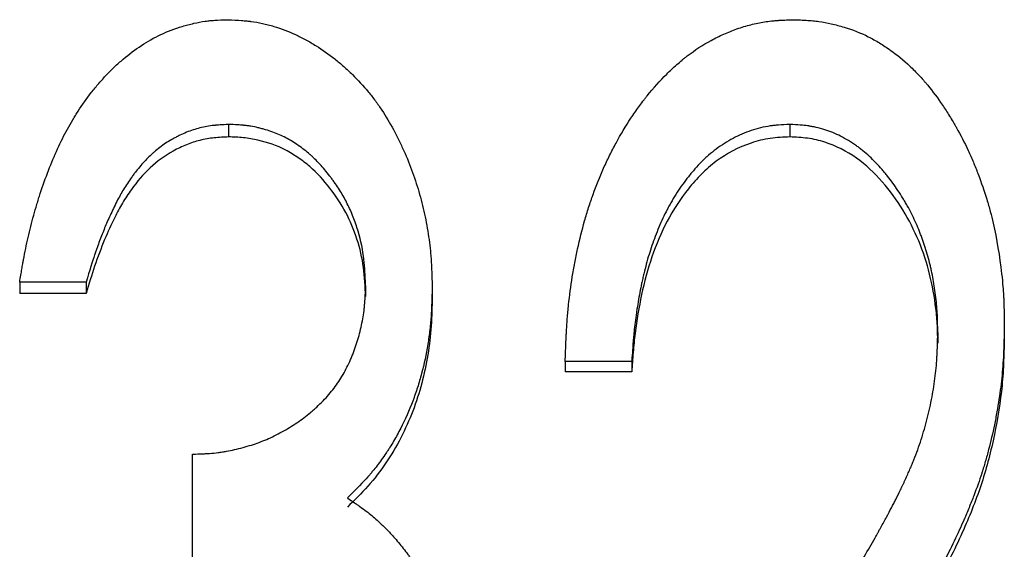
# Model space of a CAD drawing. Header units: millimetres. Extents: x -150 to 245, y -57 to 123.
# Tile 7 of 19: x -19.5 to -10.96, y 8.64 to 13.23. Entities that reach past the tile are written whole.
import ezdxf

# ---------------------------------------------------------------- set-up
doc = ezdxf.new("R2010")
doc.units = ezdxf.units.MM

msp = doc.modelspace()

# ---------------------------------------------------------------- linework, layer by layer
at = {"color": 7, "linetype": 'Continuous', "lineweight": 25}
for p, q in [((-17.6881, 12.3186), (-17.6881, 12.2106)), ((-12.8203, 12.3186), (-12.8203, 12.2106)), ((-18.9231, 10.9512), (-19.5, 10.9512)), ((-19.5, 10.9512), (-19.5, 10.8552)), ((-18.9231, 10.9512), (-18.9231, 10.8552)), ((-18.9231, 10.8552), (-19.5, 10.8552)), ((-16.5, 10.9244), (-16.5, 10.8286)), ((-15.9231, 10.9209), (-15.9231, 10.8251)), ((-11.5385, 10.5154), (-11.5385, 10.4231)), ((-10.9615, 10.5797), (-10.9615, 10.4869)), ((-14.1923, 10.265), (-14.7692, 10.265)), ((-14.7692, 10.265), (-14.7692, 10.175)), ((-14.1923, 10.265), (-14.1923, 10.175)), ((-14.1923, 10.175), (-14.7692, 10.175)), ((-18, 8.468), (-18, 9.4625))]:
    msp.add_line(p, q, dxfattribs=at)
for points, knots in [([(-19.5, 10.9512), (-19.4929, 10.9946), (-19.4866, 11.0325), (-19.4784, 11.0812), (-19.4758, 11.0961), (-19.4723, 11.1163), (-19.4711, 11.1227), (-19.4695, 11.1319), (-19.469, 11.1348), (-19.4682, 11.1391), (-19.468, 11.1405), (-19.4675, 11.1433), (-19.4673, 11.144), (-19.4609, 11.1793), (-19.4546, 11.212), (-19.4413, 11.2765), (-19.4346, 11.3072), (-19.4123, 11.404), (-19.3961, 11.4679), (-19.3697, 11.563), (-19.3606, 11.5945), (-19.3464, 11.6416), (-19.3415, 11.6573), (-19.3342, 11.6807), (-19.3317, 11.6885), (-19.3267, 11.7041), (-19.3245, 11.711), (-19.2763, 11.8587), (-19.2263, 11.9877), (-19.1442, 12.1665), (-19.1156, 12.2237), (-19.0711, 12.3057), (-19.056, 12.3324), (-19.0328, 12.3716), (-19.025, 12.3845), (-19.0093, 12.41), (-19.0019, 12.4218), (-18.9592, 12.488), (-18.9211, 12.5412), (-18.8579, 12.6213), (-18.8351, 12.6489), (-18.7909, 12.7003), (-18.7689, 12.7246), (-18.7362, 12.7592), (-18.7254, 12.7703), (-18.7038, 12.792), (-18.6906, 12.805), (-18.6532, 12.8405), (-18.6279, 12.8631), (-18.5511, 12.9282), (-18.4985, 12.9675), (-18.3905, 13.0383), (-18.3353, 13.0699), (-18.217, 13.1255), (-18.155, 13.1491), (-18.0739, 13.1734), (-18.0575, 13.178), (-18.0244, 13.1867), (-18.0066, 13.191), (-17.956, 13.2024), (-17.9235, 13.2085), (-17.8846, 13.2141), (-17.8769, 13.2151), (-17.8617, 13.2169), (-17.8572, 13.2174), (-17.8386, 13.2192), (-17.8246, 13.2203), (-17.7776, 13.2234), (-17.7397, 13.225), (-17.6953, 13.2262)], [0, 0, 0, 0, 0.03125, 0.03125, 0.046875, 0.046875, 0.054688, 0.054688, 0.058594, 0.058594, 0.060547, 0.060547, 0.0625, 0.0625, 0.09375, 0.09375, 0.125, 0.125, 0.1875, 0.1875, 0.21875, 0.21875, 0.234375, 0.234375, 0.242188, 0.242188, 0.25, 0.25, 0.375, 0.375, 0.4375, 0.4375, 0.46875, 0.46875, 0.484375, 0.484375, 0.5, 0.5, 0.5625, 0.5625, 0.59375, 0.59375, 0.625, 0.625, 0.640625, 0.640625, 0.65625, 0.65625, 0.6875, 0.6875, 0.75, 0.75, 0.8125, 0.8125, 0.875, 0.875, 0.890625, 0.890625, 0.90625, 0.90625, 0.9375, 0.9375, 0.945312, 0.945312, 0.953125, 0.953125, 0.96875, 0.96875, 1, 1, 1, 1]), ([(-17.6953, 13.2262), (-17.6503, 13.2242), (-17.6109, 13.2219), (-17.5604, 13.2183), (-17.545, 13.217), (-17.5239, 13.215), (-17.5173, 13.2144), (-17.5079, 13.2133), (-17.5048, 13.213), (-17.5003, 13.2125), (-17.4989, 13.2123), (-17.496, 13.2119), (-17.4952, 13.2118), (-17.4608, 13.2075), (-17.4282, 13.2018), (-17.3788, 13.191), (-17.3622, 13.187), (-17.329, 13.1783), (-17.3113, 13.1732), (-17.2324, 13.149), (-17.1704, 13.1253), (-17.0788, 13.0833), (-17.0485, 13.0682), (-17.0035, 13.0439), (-16.9886, 13.0355), (-16.9588, 13.0183), (-16.9431, 13.0088), (-16.8741, 12.9658), (-16.8202, 12.9278), (-16.7414, 12.8654), (-16.7155, 12.8437), (-16.6644, 12.7985), (-16.6387, 12.7746), (-16.5653, 12.7026), (-16.5196, 12.6528), (-16.4558, 12.5755), (-16.4353, 12.5493), (-16.4059, 12.5094), (-16.3962, 12.496), (-16.3774, 12.4689), (-16.3678, 12.4547), (-16.3244, 12.3886), (-16.2911, 12.3328), (-16.2435, 12.2448), (-16.2279, 12.2147), (-16.2052, 12.1685), (-16.1977, 12.153), (-16.1829, 12.1215), (-16.1754, 12.1049), (-16.1406, 12.0273), (-16.1154, 11.965), (-16.0813, 11.8709), (-16.0705, 11.8394), (-16.0503, 11.7764), (-16.041, 11.7455), (-16.0139, 11.6482), (-15.998, 11.5831), (-15.9776, 11.4851), (-15.9713, 11.4524), (-15.9599, 11.3868), (-15.9546, 11.3531), (-15.9456, 11.2888), (-15.9417, 11.2561), (-15.9369, 11.2063), (-15.9354, 11.1895), (-15.9334, 11.1641), (-15.9328, 11.1556), (-15.9319, 11.1428), (-15.9317, 11.1386), (-15.9313, 11.1321), (-15.9311, 11.13), (-15.9309, 11.1257), (-15.9307, 11.1228), (-15.928, 11.077), (-15.9255, 11.0101), (-15.9231, 10.9209)], [0, 0, 0, 0, 0.03125, 0.03125, 0.046875, 0.046875, 0.054688, 0.054688, 0.058594, 0.058594, 0.060547, 0.060547, 0.0625, 0.0625, 0.09375, 0.09375, 0.109375, 0.109375, 0.125, 0.125, 0.1875, 0.1875, 0.21875, 0.21875, 0.234375, 0.234375, 0.25, 0.25, 0.3125, 0.3125, 0.34375, 0.34375, 0.375, 0.375, 0.4375, 0.4375, 0.46875, 0.46875, 0.484375, 0.484375, 0.5, 0.5, 0.5625, 0.5625, 0.59375, 0.59375, 0.609375, 0.609375, 0.625, 0.625, 0.6875, 0.6875, 0.71875, 0.71875, 0.75, 0.75, 0.8125, 0.8125, 0.84375, 0.84375, 0.875, 0.875, 0.90625, 0.90625, 0.921875, 0.921875, 0.929688, 0.929688, 0.933594, 0.933594, 0.935547, 0.935547, 0.9375, 0.9375, 1, 1, 1, 1]), ([(-14.7692, 10.265), (-14.7674, 10.3196), (-14.7656, 10.3674), (-14.7631, 10.4287), (-14.7623, 10.4475), (-14.7611, 10.4731), (-14.7607, 10.4812), (-14.7601, 10.4927), (-14.76, 10.4964), (-14.7597, 10.5018), (-14.7596, 10.5036), (-14.7594, 10.5071), (-14.7594, 10.5079), (-14.7569, 10.553), (-14.7542, 10.5947), (-14.7478, 10.6763), (-14.7442, 10.7151), (-14.7315, 10.8358), (-14.7208, 10.9164), (-14.7012, 11.0374), (-14.6941, 11.0778), (-14.6827, 11.1384), (-14.6787, 11.1586), (-14.6704, 11.199), (-14.6663, 11.2186), (-14.6436, 11.3231), (-14.6233, 11.4042), (-14.5899, 11.522), (-14.5783, 11.5606), (-14.5601, 11.6176), (-14.5539, 11.6364), (-14.5444, 11.6644), (-14.5412, 11.6737), (-14.5347, 11.6923), (-14.5316, 11.7009), (-14.5003, 11.7884), (-14.4697, 11.8645), (-14.4197, 11.9762), (-14.4024, 12.013), (-14.3754, 12.0676), (-14.3662, 12.0857), (-14.3475, 12.1217), (-14.3385, 12.1388), (-14.2877, 12.2322), (-14.2449, 12.3036), (-14.1774, 12.4057), (-14.1544, 12.4389), (-14.119, 12.4875), (-14.1071, 12.5035), (-14.089, 12.5271), (-14.0829, 12.535), (-14.0707, 12.5505), (-14.0653, 12.5574), (-14.0036, 12.6342), (-13.9472, 12.6972), (-13.8604, 12.7837), (-13.8311, 12.8112), (-13.7865, 12.8504), (-13.7716, 12.8632), (-13.749, 12.8818), (-13.7415, 12.888), (-13.7263, 12.9), (-13.7194, 12.9055), (-13.6449, 12.963), (-13.5759, 13.0081), (-13.468, 13.0668), (-13.4313, 13.0848), (-13.3753, 13.1097), (-13.3564, 13.1176), (-13.3183, 13.1327), (-13.2997, 13.1396), (-13.2394, 13.1608), (-13.1993, 13.1729), (-13.1394, 13.1881), (-13.1195, 13.1927), (-13.0797, 13.2009), (-13.0589, 13.2047), (-13.0213, 13.2106), (-13.0017, 13.2131), (-12.9709, 13.2164), (-12.9604, 13.2174), (-12.9444, 13.2188), (-12.939, 13.2192), (-12.9308, 13.2199), (-12.9281, 13.2201), (-12.9226, 13.2204), (-12.9187, 13.2207), (-12.8897, 13.2226), (-12.8485, 13.2244), (-12.7933, 13.2262)], [0, 0, 0, 0, 0.03125, 0.03125, 0.046875, 0.046875, 0.054688, 0.054688, 0.058594, 0.058594, 0.060547, 0.060547, 0.0625, 0.0625, 0.09375, 0.09375, 0.125, 0.125, 0.1875, 0.1875, 0.21875, 0.21875, 0.234375, 0.234375, 0.25, 0.25, 0.3125, 0.3125, 0.34375, 0.34375, 0.359375, 0.359375, 0.367188, 0.367188, 0.375, 0.375, 0.4375, 0.4375, 0.46875, 0.46875, 0.484375, 0.484375, 0.5, 0.5, 0.5625, 0.5625, 0.59375, 0.59375, 0.609375, 0.609375, 0.617188, 0.617188, 0.625, 0.625, 0.6875, 0.6875, 0.71875, 0.71875, 0.734375, 0.734375, 0.742188, 0.742188, 0.75, 0.75, 0.8125, 0.8125, 0.84375, 0.84375, 0.859375, 0.859375, 0.875, 0.875, 0.90625, 0.90625, 0.921875, 0.921875, 0.9375, 0.9375, 0.953125, 0.953125, 0.960938, 0.960938, 0.964844, 0.964844, 0.966797, 0.966797, 0.96875, 0.96875, 1, 1, 1, 1]), ([(-12.7933, 13.2262), (-12.7684, 13.2254), (-12.7465, 13.2246), (-12.7184, 13.2234), (-12.7098, 13.223), (-12.6981, 13.2224), (-12.6944, 13.2222), (-12.6891, 13.2219), (-12.6874, 13.2219), (-12.6841, 13.2217), (-12.6835, 13.2216), (-12.6605, 13.2202), (-12.6409, 13.2187), (-12.6036, 13.2151), (-12.5865, 13.2131), (-12.534, 13.2057), (-12.4983, 13.1991), (-12.4435, 13.1868), (-12.425, 13.1823), (-12.3878, 13.1725), (-12.3682, 13.1669), (-12.2771, 13.1394), (-12.2076, 13.1118), (-12.1083, 13.0621), (-12.0762, 13.0442), (-12.0284, 13.0154), (-12.0126, 13.0055), (-11.9812, 12.9849), (-11.9648, 12.9737), (-11.8917, 12.9219), (-11.8355, 12.8758), (-11.7545, 12.7996), (-11.728, 12.773), (-11.6892, 12.7314), (-11.6764, 12.7172), (-11.6574, 12.6955), (-11.6511, 12.6882), (-11.6386, 12.6734), (-11.6316, 12.6651), (-11.5822, 12.605), (-11.5395, 12.5477), (-11.4772, 12.4557), (-11.4567, 12.424), (-11.4264, 12.375), (-11.4164, 12.3585), (-11.4014, 12.3332), (-11.3965, 12.3248), (-11.3866, 12.3077), (-11.3813, 12.2985), (-11.3404, 12.2262), (-11.3066, 12.1605), (-11.2594, 12.06), (-11.2444, 12.0261), (-11.2227, 11.9748), (-11.2156, 11.9576), (-11.2052, 11.9316), (-11.2018, 11.923), (-11.195, 11.9056), (-11.1919, 11.8975), (-11.1601, 11.8136), (-11.1352, 11.7409), (-11.1026, 11.6347), (-11.0926, 11.5997), (-11.0741, 11.5308), (-11.066, 11.4978), (-11.027, 11.3255), (-11.0025, 11.179), (-10.9803, 10.9859), (-10.9765, 10.9481), (-10.972, 10.8926), (-10.9707, 10.8743), (-10.9689, 10.8472), (-10.9684, 10.8382), (-10.9677, 10.8248), (-10.9675, 10.8203), (-10.9671, 10.8136), (-10.967, 10.8114), (-10.9668, 10.807), (-10.9667, 10.8041), (-10.9644, 10.7531), (-10.9627, 10.6789), (-10.9615, 10.5797)], [0, 0, 0, 0, 0.015625, 0.015625, 0.023438, 0.023438, 0.027344, 0.027344, 0.029297, 0.029297, 0.03125, 0.03125, 0.046875, 0.046875, 0.0625, 0.0625, 0.09375, 0.09375, 0.109375, 0.109375, 0.125, 0.125, 0.1875, 0.1875, 0.21875, 0.21875, 0.234375, 0.234375, 0.25, 0.25, 0.3125, 0.3125, 0.34375, 0.34375, 0.359375, 0.359375, 0.367188, 0.367188, 0.375, 0.375, 0.4375, 0.4375, 0.46875, 0.46875, 0.484375, 0.484375, 0.492188, 0.492188, 0.5, 0.5, 0.5625, 0.5625, 0.59375, 0.59375, 0.609375, 0.609375, 0.617188, 0.617188, 0.625, 0.625, 0.6875, 0.6875, 0.71875, 0.71875, 0.75, 0.75, 0.875, 0.875, 0.90625, 0.90625, 0.921875, 0.921875, 0.929688, 0.929688, 0.933594, 0.933594, 0.935547, 0.935547, 0.9375, 0.9375, 1, 1, 1, 1]), ([(-17.6881, 12.3186), (-17.7159, 12.3172), (-17.7403, 12.3158), (-17.7716, 12.3137), (-17.7811, 12.313), (-17.7941, 12.3119), (-17.7983, 12.3116), (-17.8041, 12.311), (-17.806, 12.3108), (-17.8097, 12.3105), (-17.8105, 12.3104), (-17.8575, 12.3056), (-17.8979, 12.2986), (-17.9754, 12.2787), (-18.014, 12.266), (-18.0719, 12.2427), (-18.0912, 12.2342), (-18.1201, 12.2204), (-18.1298, 12.2156), (-18.149, 12.2058), (-18.1593, 12.2003), (-18.2044, 12.1755), (-18.2392, 12.1533), (-18.2893, 12.1165), (-18.3057, 12.1036), (-18.3298, 12.0834), (-18.3377, 12.0765), (-18.3535, 12.0625), (-18.3621, 12.0546), (-18.3965, 12.0219), (-18.4237, 11.9931), (-18.4642, 11.9459), (-18.4776, 11.9296), (-18.4977, 11.904), (-18.5043, 11.8953), (-18.5176, 11.8776), (-18.5247, 11.868), (-18.5554, 11.8253), (-18.5783, 11.7907), (-18.6102, 11.7381), (-18.6191, 11.7226), (-18.6382, 11.6881), (-18.6479, 11.6697), (-18.6679, 11.6305), (-18.6783, 11.6094), (-18.6974, 11.5696), (-18.7066, 11.5502), (-18.7329, 11.4929), (-18.7486, 11.4571), (-18.7778, 11.3858), (-18.7924, 11.3486), (-18.8141, 11.2904), (-18.8213, 11.2706), (-18.8321, 11.2404), (-18.8357, 11.2302), (-18.841, 11.2147), (-18.8428, 11.2096), (-18.8455, 11.2018), (-18.8464, 11.1992), (-18.8482, 11.194), (-18.8494, 11.1905), (-18.8691, 11.1327), (-18.8935, 11.0535), (-18.9231, 10.9512)], [0, 0, 0, 0, 0.03125, 0.03125, 0.046875, 0.046875, 0.054688, 0.054688, 0.058594, 0.058594, 0.0625, 0.0625, 0.125, 0.125, 0.1875, 0.1875, 0.21875, 0.21875, 0.234375, 0.234375, 0.25, 0.25, 0.3125, 0.3125, 0.34375, 0.34375, 0.359375, 0.359375, 0.375, 0.375, 0.4375, 0.4375, 0.46875, 0.46875, 0.484375, 0.484375, 0.5, 0.5, 0.5625, 0.5625, 0.59375, 0.59375, 0.625, 0.625, 0.65625, 0.65625, 0.6875, 0.6875, 0.75, 0.75, 0.8125, 0.8125, 0.84375, 0.84375, 0.859375, 0.859375, 0.867188, 0.867188, 0.871094, 0.871094, 0.875, 0.875, 1, 1, 1, 1]), ([(-16.5, 10.9244), (-16.5025, 10.9809), (-16.5053, 11.0303), (-16.5099, 11.0936), (-16.5115, 11.1129), (-16.5141, 11.1392), (-16.515, 11.1475), (-16.5163, 11.1593), (-16.5167, 11.1631), (-16.5174, 11.1687), (-16.5177, 11.1705), (-16.5181, 11.1741), (-16.5182, 11.1751), (-16.5295, 11.2595), (-16.5482, 11.3417), (-16.5884, 11.4664), (-16.6032, 11.5067), (-16.6358, 11.5847), (-16.654, 11.6233), (-16.6916, 11.6945), (-16.7125, 11.73), (-16.7471, 11.7832), (-16.7592, 11.801), (-16.7781, 11.8275), (-16.7845, 11.8364), (-16.7977, 11.8541), (-16.8039, 11.8624), (-16.8402, 11.9093), (-16.8691, 11.9437), (-16.9121, 11.9904), (-16.9264, 12.0052), (-16.9479, 12.0262), (-16.955, 12.033), (-16.9692, 12.0463), (-16.9757, 12.0521), (-16.9989, 12.0724), (-17.015, 12.0856), (-17.0486, 12.1116), (-17.0653, 12.1237), (-17.1226, 12.163), (-17.1583, 12.1848), (-17.2285, 12.2219), (-17.266, 12.2384), (-17.3261, 12.2602), (-17.3467, 12.2669), (-17.3786, 12.2762), (-17.3894, 12.2792), (-17.4113, 12.285), (-17.4231, 12.2879), (-17.4546, 12.2952), (-17.4756, 12.2994), (-17.5072, 12.3046), (-17.5178, 12.3062), (-17.5336, 12.3083), (-17.5389, 12.309), (-17.5468, 12.3099), (-17.5495, 12.3102), (-17.5548, 12.3108), (-17.5583, 12.3112), (-17.5883, 12.3142), (-17.631, 12.3167), (-17.6881, 12.3186)], [0, 0, 0, 0, 0.0625, 0.0625, 0.09375, 0.09375, 0.109375, 0.109375, 0.117188, 0.117188, 0.121094, 0.121094, 0.125, 0.125, 0.25, 0.25, 0.3125, 0.3125, 0.375, 0.375, 0.4375, 0.4375, 0.46875, 0.46875, 0.484375, 0.484375, 0.5, 0.5, 0.5625, 0.5625, 0.59375, 0.59375, 0.609375, 0.609375, 0.625, 0.625, 0.65625, 0.65625, 0.6875, 0.6875, 0.75, 0.75, 0.8125, 0.8125, 0.84375, 0.84375, 0.859375, 0.859375, 0.875, 0.875, 0.90625, 0.90625, 0.921875, 0.921875, 0.929688, 0.929688, 0.933594, 0.933594, 0.9375, 0.9375, 1, 1, 1, 1]), ([(-12.8203, 12.3186), (-12.8579, 12.3172), (-12.8909, 12.3153), (-12.9337, 12.312), (-12.9468, 12.3109), (-12.9648, 12.309), (-12.9705, 12.3083), (-12.9787, 12.3073), (-12.9813, 12.307), (-12.9865, 12.3063), (-12.9879, 12.3061), (-13.0477, 12.2973), (-13.1043, 12.2834), (-13.2116, 12.2469), (-13.2635, 12.2245), (-13.3389, 12.1846), (-13.3636, 12.1703), (-13.4121, 12.1396), (-13.4366, 12.1226), (-13.482, 12.0888), (-13.5041, 12.0711), (-13.5363, 12.0431), (-13.5468, 12.0336), (-13.5625, 12.0189), (-13.5676, 12.014), (-13.5779, 12.004), (-13.5834, 11.9985), (-13.6065, 11.9752), (-13.6251, 11.9553), (-13.6532, 11.9233), (-13.6627, 11.9124), (-13.6769, 11.8954), (-13.6816, 11.8897), (-13.6911, 11.878), (-13.6964, 11.8714), (-13.7347, 11.8234), (-13.7671, 11.7783), (-13.8133, 11.707), (-13.8283, 11.6826), (-13.8501, 11.6451), (-13.8573, 11.6325), (-13.8715, 11.6069), (-13.8789, 11.593), (-13.911, 11.532), (-13.9349, 11.4813), (-13.9681, 11.4024), (-13.9788, 11.3757), (-13.9992, 11.3213), (-14.0081, 11.2961), (-14.0346, 11.2176), (-14.051, 11.164), (-14.0735, 11.0815), (-14.0806, 11.0536), (-14.0909, 11.0114), (-14.0942, 10.9972), (-14.0991, 10.9758), (-14.1007, 10.9687), (-14.1038, 10.9543), (-14.1056, 10.9462), (-14.1176, 10.8899), (-14.1276, 10.8369), (-14.1415, 10.753), (-14.146, 10.7243), (-14.1525, 10.6801), (-14.1546, 10.6652), (-14.1577, 10.6426), (-14.1587, 10.635), (-14.1607, 10.6197), (-14.1618, 10.6113), (-14.1663, 10.5764), (-14.1695, 10.5483), (-14.1739, 10.506), (-14.1753, 10.4919), (-14.1773, 10.4706), (-14.178, 10.4635), (-14.1789, 10.4528), (-14.1792, 10.4492), (-14.1797, 10.4439), (-14.1798, 10.4421), (-14.1801, 10.4385), (-14.1803, 10.4361), (-14.1835, 10.3973), (-14.1875, 10.3406), (-14.1923, 10.265)], [0, 0, 0, 0, 0.03125, 0.03125, 0.046875, 0.046875, 0.054688, 0.054688, 0.058594, 0.058594, 0.0625, 0.0625, 0.125, 0.125, 0.1875, 0.1875, 0.21875, 0.21875, 0.25, 0.25, 0.28125, 0.28125, 0.296875, 0.296875, 0.304688, 0.304688, 0.3125, 0.3125, 0.34375, 0.34375, 0.359375, 0.359375, 0.367188, 0.367188, 0.375, 0.375, 0.4375, 0.4375, 0.46875, 0.46875, 0.484375, 0.484375, 0.5, 0.5, 0.5625, 0.5625, 0.59375, 0.59375, 0.625, 0.625, 0.6875, 0.6875, 0.71875, 0.71875, 0.734375, 0.734375, 0.742188, 0.742188, 0.75, 0.75, 0.8125, 0.8125, 0.84375, 0.84375, 0.859375, 0.859375, 0.867188, 0.867188, 0.875, 0.875, 0.90625, 0.90625, 0.921875, 0.921875, 0.929688, 0.929688, 0.933594, 0.933594, 0.935547, 0.935547, 0.9375, 0.9375, 1, 1, 1, 1]), ([(-11.5385, 10.5154), (-11.5389, 10.5493), (-11.5395, 10.5789), (-11.5404, 10.6171), (-11.5407, 10.6287), (-11.5413, 10.6446), (-11.5415, 10.6496), (-11.5418, 10.6568), (-11.5418, 10.6591), (-11.542, 10.6636), (-11.5421, 10.6648), (-11.5434, 10.6921), (-11.545, 10.7169), (-11.5493, 10.7675), (-11.5519, 10.7925), (-11.5616, 10.8743), (-11.5693, 10.9265), (-11.5829, 11.0015), (-11.5877, 11.0259), (-11.5954, 11.0616), (-11.5981, 11.0734), (-11.6022, 11.0908), (-11.6036, 11.0966), (-11.6064, 11.1081), (-11.6076, 11.113), (-11.6225, 11.1712), (-11.637, 11.2212), (-11.6606, 11.2936), (-11.6688, 11.3172), (-11.6816, 11.3521), (-11.6859, 11.3636), (-11.6948, 11.3864), (-11.699, 11.3971), (-11.7231, 11.4559), (-11.7442, 11.502), (-11.7786, 11.5699), (-11.7906, 11.5923), (-11.8092, 11.6256), (-11.8155, 11.6367), (-11.8283, 11.6586), (-11.8346, 11.6691), (-11.8695, 11.7261), (-11.8984, 11.7694), (-11.9431, 11.8311), (-11.9583, 11.8511), (-11.9813, 11.8803), (-11.9891, 11.8899), (-12.0008, 11.904), (-12.0047, 11.9087), (-12.0126, 11.918), (-12.016, 11.922), (-12.0569, 11.9693), (-12.0938, 12.0075), (-12.1498, 12.0592), (-12.1686, 12.0755), (-12.197, 12.0986), (-12.2065, 12.106), (-12.2208, 12.1168), (-12.2255, 12.1204), (-12.2351, 12.1273), (-12.239, 12.1302), (-12.2899, 12.1659), (-12.3352, 12.1933), (-12.4034, 12.2278), (-12.4262, 12.2382), (-12.4603, 12.2521), (-12.4717, 12.2565), (-12.4888, 12.2626), (-12.4945, 12.2646), (-12.5059, 12.2684), (-12.511, 12.27), (-12.5429, 12.2799), (-12.5682, 12.2868), (-12.6056, 12.2955), (-12.618, 12.2981), (-12.6364, 12.3017), (-12.6426, 12.3028), (-12.6517, 12.3044), (-12.6548, 12.3049), (-12.6609, 12.3059), (-12.6648, 12.3065), (-12.7015, 12.312), (-12.7526, 12.3159), (-12.8203, 12.3186)], [0, 0, 0, 0, 0.03125, 0.03125, 0.046875, 0.046875, 0.054688, 0.054688, 0.058594, 0.058594, 0.0625, 0.0625, 0.09375, 0.09375, 0.125, 0.125, 0.1875, 0.1875, 0.21875, 0.21875, 0.234375, 0.234375, 0.242188, 0.242188, 0.25, 0.25, 0.3125, 0.3125, 0.34375, 0.34375, 0.359375, 0.359375, 0.375, 0.375, 0.4375, 0.4375, 0.46875, 0.46875, 0.484375, 0.484375, 0.5, 0.5, 0.5625, 0.5625, 0.59375, 0.59375, 0.609375, 0.609375, 0.617188, 0.617188, 0.625, 0.625, 0.6875, 0.6875, 0.71875, 0.71875, 0.734375, 0.734375, 0.742188, 0.742188, 0.75, 0.75, 0.8125, 0.8125, 0.84375, 0.84375, 0.859375, 0.859375, 0.867188, 0.867188, 0.875, 0.875, 0.90625, 0.90625, 0.921875, 0.921875, 0.929688, 0.929688, 0.933594, 0.933594, 0.9375, 0.9375, 1, 1, 1, 1]), ([(-17.6881, 12.2106), (-17.7299, 12.2086), (-17.8134, 12.2045), (-17.9365, 12.1843), (-18.0555, 12.1444), (-18.2062, 12.0736), (-18.3763, 11.9494), (-18.5128, 11.7859), (-18.6106, 11.639), (-18.6871, 11.4933), (-18.7701, 11.3115), (-18.8527, 11.0915), (-18.8996, 10.9339), (-18.9231, 10.8552)], [0, 0, 0, 0, 0.06254, 0.125025, 0.185976, 0.250054, 0.374794, 0.49971, 0.570913, 0.642518, 0.749839, 0.874918, 1, 1, 1, 1]), ([(-16.5, 10.8286), (-16.5036, 10.9126), (-16.5108, 11.0804), (-16.5684, 11.3267), (-16.6655, 11.5605), (-16.8064, 11.771), (-16.9477, 11.9296), (-17.0832, 12.032), (-17.2279, 12.1214), (-17.3911, 12.1777), (-17.5598, 12.2062), (-17.6453, 12.2091), (-17.6881, 12.2106)], [0, 0, 0, 0, 0.125104, 0.250087, 0.375079, 0.500071, 0.625021, 0.687556, 0.750097, 0.874909, 0.937439, 1, 1, 1, 1]), ([(-12.8203, 12.2106), (-12.8776, 12.2081), (-12.9921, 12.2033), (-13.2149, 12.1484), (-13.4195, 12.0399), (-13.5908, 11.8913), (-13.7401, 11.7212), (-13.8942, 11.4844), (-14.0245, 11.172), (-14.1124, 10.8458), (-14.1577, 10.5673), (-14.1816, 10.3435), (-14.1887, 10.2311), (-14.1923, 10.175)], [0, 0, 0, 0, 0.062537, 0.125019, 0.249653, 0.312165, 0.374708, 0.499661, 0.623886, 0.749754, 0.874864, 0.93743, 1, 1, 1, 1]), ([(-11.5385, 10.4231), (-11.5391, 10.4735), (-11.5404, 10.5744), (-11.558, 10.7752), (-11.6025, 11.0236), (-11.6964, 11.3118), (-11.835, 11.5819), (-12.013, 11.8284), (-12.2354, 12.0392), (-12.4663, 12.1566), (-12.6664, 12.2035), (-12.769, 12.2082), (-12.8203, 12.2106)], [0, 0, 0, 0, 0.062584, 0.125158, 0.250241, 0.37532, 0.500361, 0.625403, 0.75027, 0.87492, 0.937449, 1, 1, 1, 1]), ([(-18, 9.4625), (-17.9673, 9.4633), (-17.9387, 9.4643), (-17.9019, 9.4658), (-17.8907, 9.4663), (-17.8754, 9.4671), (-17.8705, 9.4674), (-17.8636, 9.4678), (-17.8614, 9.468), (-17.857, 9.4683), (-17.856, 9.4683), (-17.8278, 9.4703), (-17.8031, 9.4727), (-17.7666, 9.4772), (-17.7545, 9.4789), (-17.7305, 9.4826), (-17.7179, 9.4847), (-17.6623, 9.4949), (-17.6137, 9.5061), (-17.5129, 9.5334), (-17.4661, 9.5482), (-17.3799, 9.5799), (-17.3364, 9.5987), (-17.2704, 9.6311), (-17.2484, 9.6426), (-17.204, 9.6671), (-17.181, 9.6805), (-17.116, 9.7201), (-17.0747, 9.748), (-17.016, 9.7921), (-16.997, 9.8071), (-16.9692, 9.8302), (-16.9601, 9.838), (-16.9466, 9.8498), (-16.9422, 9.8538), (-16.9333, 9.8617), (-16.9294, 9.8653), (-16.8859, 9.9055), (-16.8506, 9.9418), (-16.7868, 10.0156), (-16.7588, 10.0525), (-16.7077, 10.1301), (-16.684, 10.1713), (-16.6512, 10.2365), (-16.6407, 10.2589), (-16.6256, 10.2933), (-16.6207, 10.3049), (-16.6111, 10.3284), (-16.6062, 10.3411), (-16.5848, 10.3974), (-16.5699, 10.4434), (-16.5507, 10.5138), (-16.5448, 10.5375), (-16.5341, 10.5854), (-16.5292, 10.6102), (-16.5208, 10.6577), (-16.5172, 10.6816), (-16.5127, 10.7178), (-16.5114, 10.7299), (-16.5095, 10.7482), (-16.509, 10.7543), (-16.5082, 10.7634), (-16.5079, 10.7665), (-16.5074, 10.7726), (-16.5071, 10.7767), (-16.5045, 10.811), (-16.5022, 10.8596), (-16.5, 10.9244)], [0, 0, 0, 0, 0.03125, 0.03125, 0.046875, 0.046875, 0.054688, 0.054688, 0.058594, 0.058594, 0.0625, 0.0625, 0.09375, 0.09375, 0.109375, 0.109375, 0.125, 0.125, 0.1875, 0.1875, 0.25, 0.25, 0.3125, 0.3125, 0.34375, 0.34375, 0.375, 0.375, 0.4375, 0.4375, 0.46875, 0.46875, 0.484375, 0.484375, 0.492188, 0.492188, 0.5, 0.5, 0.5625, 0.5625, 0.625, 0.625, 0.6875, 0.6875, 0.71875, 0.71875, 0.734375, 0.734375, 0.75, 0.75, 0.8125, 0.8125, 0.84375, 0.84375, 0.875, 0.875, 0.90625, 0.90625, 0.921875, 0.921875, 0.929688, 0.929688, 0.933594, 0.933594, 0.9375, 0.9375, 1, 1, 1, 1]), ([(-15.9231, 10.9209), (-15.9242, 10.8644), (-15.9254, 10.815), (-15.9277, 10.7514), (-15.9284, 10.732), (-15.9297, 10.7056), (-15.9301, 10.6972), (-15.9308, 10.6853), (-15.931, 10.6814), (-15.9313, 10.6758), (-15.9314, 10.674), (-15.9317, 10.6703), (-15.9317, 10.6694), (-15.9346, 10.6252), (-15.9384, 10.5833), (-15.9481, 10.4991), (-15.9539, 10.4575), (-15.9752, 10.327), (-15.9932, 10.2425), (-16.0258, 10.1195), (-16.0376, 10.0791), (-16.0567, 10.0195), (-16.0633, 9.9998), (-16.0736, 9.9704), (-16.077, 9.9607), (-16.0841, 9.9413), (-16.0875, 9.9322), (-16.1224, 9.8401), (-16.1574, 9.7614), (-16.2156, 9.6481), (-16.236, 9.6111), (-16.2681, 9.5567), (-16.2791, 9.5388), (-16.2958, 9.5122), (-16.3015, 9.5034), (-16.3129, 9.4859), (-16.3183, 9.4777), (-16.3491, 9.432), (-16.3744, 9.3968), (-16.4133, 9.3461), (-16.4265, 9.3295), (-16.4465, 9.3052), (-16.4532, 9.2972), (-16.4633, 9.2853), (-16.4667, 9.2813), (-16.4718, 9.2755), (-16.4735, 9.2735), (-16.4769, 9.2696), (-16.4791, 9.267), (-16.5179, 9.223), (-16.5773, 9.1618), (-16.6587, 9.082)], [0, 0, 0, 0, 0.0625, 0.0625, 0.09375, 0.09375, 0.109375, 0.109375, 0.117188, 0.117188, 0.121094, 0.121094, 0.125, 0.125, 0.1875, 0.1875, 0.25, 0.25, 0.375, 0.375, 0.4375, 0.4375, 0.46875, 0.46875, 0.484375, 0.484375, 0.5, 0.5, 0.625, 0.625, 0.6875, 0.6875, 0.71875, 0.71875, 0.734375, 0.734375, 0.75, 0.75, 0.8125, 0.8125, 0.84375, 0.84375, 0.859375, 0.859375, 0.867188, 0.867188, 0.871094, 0.871094, 0.875, 0.875, 1, 1, 1, 1]), ([(-15.9231, 10.8251), (-15.9246, 10.7411), (-15.9278, 10.573), (-15.9669, 10.2387), (-16.0737, 9.8288), (-16.2685, 9.4498), (-16.4757, 9.1804), (-16.5977, 9.0617), (-16.6587, 9.0023)], [0, 0, 0, 0, 0.125134, 0.25023, 0.500096, 0.749827, 0.874885, 1, 1, 1, 1]), ([(-12.6725, 7.7689), (-12.5903, 7.8971), (-12.5196, 8.0089), (-12.4455, 8.128), (-12.4314, 8.1508), (-12.4163, 8.1752), (-12.4146, 8.1779), (-12.4113, 8.1833), (-12.41, 8.1854), (-12.4025, 8.1977), (-12.3975, 8.2058), (-12.3828, 8.2297), (-12.3733, 8.2453), (-12.3267, 8.3214), (-12.2934, 8.3764), (-12.2491, 8.45), (-12.2353, 8.4731), (-12.2193, 8.5), (-12.2159, 8.5057), (-12.2079, 8.5192), (-12.2039, 8.526), (-12.192, 8.5463), (-12.184, 8.5598), (-12.1444, 8.6277), (-12.1131, 8.6824), (-12.0744, 8.7511), (-12.0666, 8.7649), (-12.0551, 8.7856), (-12.0504, 8.794), (-12.0414, 8.8102), (-12.037, 8.8182), (-12.0152, 8.8577), (-11.9987, 8.8878), (-11.9678, 8.9449), (-11.9533, 8.972), (-11.9331, 9.0103), (-11.9267, 9.0227), (-11.9173, 9.0408), (-11.9143, 9.0467), (-11.9083, 9.0584), (-11.9059, 9.0631), (-11.8891, 9.0962), (-11.8756, 9.1236), (-11.8551, 9.1661), (-11.8483, 9.1805), (-11.838, 9.2024), (-11.8346, 9.2098), (-11.8277, 9.2247), (-11.8245, 9.2316), (-11.8058, 9.2725), (-11.7921, 9.3032), (-11.7734, 9.3465), (-11.7675, 9.3604), (-11.759, 9.3806), (-11.7563, 9.3872), (-11.751, 9.4002), (-11.7488, 9.4056), (-11.7227, 9.4708), (-11.7014, 9.5297), (-11.6723, 9.6192), (-11.663, 9.6493), (-11.6455, 9.7098), (-11.6374, 9.7397), (-11.6136, 9.8335), (-11.5998, 9.8955), (-11.5824, 9.9879), (-11.5772, 10.0186), (-11.5677, 10.0797), (-11.5634, 10.111), (-11.5563, 10.1698), (-11.5533, 10.2001), (-11.5494, 10.2469), (-11.5482, 10.2628), (-11.5466, 10.2868), (-11.5461, 10.2949), (-11.5455, 10.3071), (-11.5452, 10.3112), (-11.5449, 10.3174), (-11.5448, 10.3194), (-11.5446, 10.3235), (-11.5444, 10.3264), (-11.5423, 10.3693), (-11.5404, 10.4319), (-11.5385, 10.5154)], [0, 0, 0, 0, 0.125, 0.125, 0.15625, 0.15625, 0.160156, 0.160156, 0.164062, 0.164062, 0.171875, 0.171875, 0.1875, 0.1875, 0.25, 0.25, 0.28125, 0.28125, 0.289062, 0.289062, 0.296875, 0.296875, 0.3125, 0.3125, 0.375, 0.375, 0.390625, 0.390625, 0.398438, 0.398438, 0.40625, 0.40625, 0.4375, 0.4375, 0.46875, 0.46875, 0.484375, 0.484375, 0.492188, 0.492188, 0.5, 0.5, 0.53125, 0.53125, 0.546875, 0.546875, 0.554688, 0.554688, 0.5625, 0.5625, 0.59375, 0.59375, 0.609375, 0.609375, 0.617188, 0.617188, 0.625, 0.625, 0.6875, 0.6875, 0.71875, 0.71875, 0.75, 0.75, 0.8125, 0.8125, 0.84375, 0.84375, 0.875, 0.875, 0.90625, 0.90625, 0.921875, 0.921875, 0.929688, 0.929688, 0.933594, 0.933594, 0.935547, 0.935547, 0.9375, 0.9375, 1, 1, 1, 1]), ([(-10.9615, 10.5797), (-10.9625, 10.5315), (-10.9634, 10.4893), (-10.9648, 10.4351), (-10.9653, 10.4185), (-10.966, 10.3959), (-10.9662, 10.3887), (-10.9666, 10.3786), (-10.9667, 10.3753), (-10.9668, 10.3705), (-10.9669, 10.3689), (-10.967, 10.3658), (-10.967, 10.3652), (-10.9687, 10.3235), (-10.9706, 10.2859), (-10.9754, 10.2136), (-10.9781, 10.18), (-10.988, 10.0781), (-10.9968, 10.0083), (-11.0133, 9.9009), (-11.0194, 9.8647), (-11.0326, 9.7912), (-11.0399, 9.753), (-11.0624, 9.643), (-11.0791, 9.5713), (-11.1066, 9.466), (-11.1162, 9.4313), (-11.1312, 9.3798), (-11.1363, 9.3627), (-11.1441, 9.3372), (-11.1467, 9.3288), (-11.152, 9.3119), (-11.155, 9.3027), (-11.1771, 9.2342), (-11.1999, 9.1698), (-11.239, 9.0681), (-11.2529, 9.0333), (-11.2748, 8.9798), (-11.2823, 8.9618), (-11.2939, 8.9344), (-11.2978, 8.9252), (-11.3037, 8.9113), (-11.3057, 8.9067), (-11.3087, 8.8997), (-11.3097, 8.8974), (-11.3118, 8.8927), (-11.313, 8.8898), (-11.3618, 8.7775), (-11.4232, 8.649), (-11.5073, 8.4843), (-11.5169, 8.4657), (-11.5364, 8.428), (-11.5476, 8.4066), (-11.5773, 8.3495), (-11.5951, 8.3155), (-11.6187, 8.2706), (-11.6261, 8.2567), (-11.6364, 8.2373), (-11.6397, 8.2311), (-11.6461, 8.2191), (-11.6496, 8.2125), (-11.6693, 8.176), (-11.686, 8.1455), (-11.7214, 8.0819), (-11.7402, 8.0487), (-11.7624, 8.0099), (-11.7649, 8.0055), (-11.7699, 7.9968), (-11.7731, 7.9912), (-11.7819, 7.976), (-11.7876, 7.966), (-11.8046, 7.9366), (-11.8155, 7.9177), (-11.868, 7.8267), (-11.9036, 7.7652), (-11.9476, 7.69), (-11.9596, 7.6695), (-11.9883, 7.6214), (-12.0044, 7.5946), (-12.0582, 7.5058), (-12.1012, 7.4355), (-12.1514, 7.3542)], [0, 0, 0, 0, 0.03125, 0.03125, 0.046875, 0.046875, 0.054688, 0.054688, 0.058594, 0.058594, 0.060547, 0.060547, 0.0625, 0.0625, 0.09375, 0.09375, 0.125, 0.125, 0.1875, 0.1875, 0.21875, 0.21875, 0.25, 0.25, 0.3125, 0.3125, 0.34375, 0.34375, 0.359375, 0.359375, 0.367188, 0.367188, 0.375, 0.375, 0.4375, 0.4375, 0.46875, 0.46875, 0.484375, 0.484375, 0.492188, 0.492188, 0.496094, 0.496094, 0.498047, 0.498047, 0.5, 0.5, 0.625, 0.625, 0.640625, 0.640625, 0.65625, 0.65625, 0.6875, 0.6875, 0.703125, 0.703125, 0.710938, 0.710938, 0.71875, 0.71875, 0.75, 0.75, 0.78125, 0.78125, 0.785156, 0.785156, 0.789062, 0.789062, 0.796875, 0.796875, 0.8125, 0.8125, 0.875, 0.875, 0.90625, 0.90625, 0.9375, 0.9375, 1, 1, 1, 1]), ([(-10.9615, 10.4869), (-10.9629, 10.4152), (-10.9656, 10.2718), (-10.9835, 9.9852), (-11.0409, 9.6299), (-11.1488, 9.2109), (-11.316, 8.7884), (-11.4921, 8.4375), (-11.6458, 8.1447), (-11.7887, 7.8929), (-11.955, 7.6067), (-12.0859, 7.3954), (-12.1514, 7.2897)], [0, 0, 0, 0, 0.0625126, 0.1250172, 0.2499894, 0.3749525, 0.4999289, 0.642825, 0.7144019, 0.7856931, 0.8927725, 1, 1, 1, 1]), ([(-16.6587, 9.082), (-16.6344, 9.0658), (-16.6133, 9.0516), (-16.5862, 9.0331), (-16.578, 9.0275), (-16.5667, 9.0197), (-16.5632, 9.0172), (-16.5581, 9.0137), (-16.5565, 9.0126), (-16.5541, 9.0109), (-16.5534, 9.0104), (-16.5518, 9.0093), (-16.5516, 9.0091), (-16.5305, 8.9943), (-16.5119, 8.9807), (-16.4771, 8.9543), (-16.4615, 8.942), (-16.4147, 8.9034), (-16.3835, 8.8753), (-16.3366, 8.8296), (-16.321, 8.8138), (-16.2975, 8.7892), (-16.2897, 8.7808), (-16.2741, 8.7638), (-16.2658, 8.7547), (-16.2287, 8.713), (-16.2004, 8.6791), (-16.1602, 8.6275), (-16.1472, 8.6101), (-16.1281, 8.5839), (-16.1219, 8.5751), (-16.1127, 8.5619), (-16.1096, 8.5575), (-16.105, 8.5509), (-16.1035, 8.5487), (-16.1005, 8.5443), (-16.0985, 8.5413), (-16.065, 8.4916), (-16.0195, 8.4171), (-15.9609, 8.3163)], [0, 0, 0, 0, 0.0625, 0.0625, 0.09375, 0.09375, 0.109375, 0.109375, 0.117188, 0.117188, 0.121094, 0.121094, 0.125, 0.125, 0.1875, 0.1875, 0.25, 0.25, 0.375, 0.375, 0.4375, 0.4375, 0.46875, 0.46875, 0.5, 0.5, 0.625, 0.625, 0.6875, 0.6875, 0.71875, 0.71875, 0.734375, 0.734375, 0.742188, 0.742188, 0.75, 0.75, 1, 1, 1, 1])]:
    msp.add_open_spline(points, degree=3, knots=knots, dxfattribs=at)

doc.saveas('drawing.dxf')
